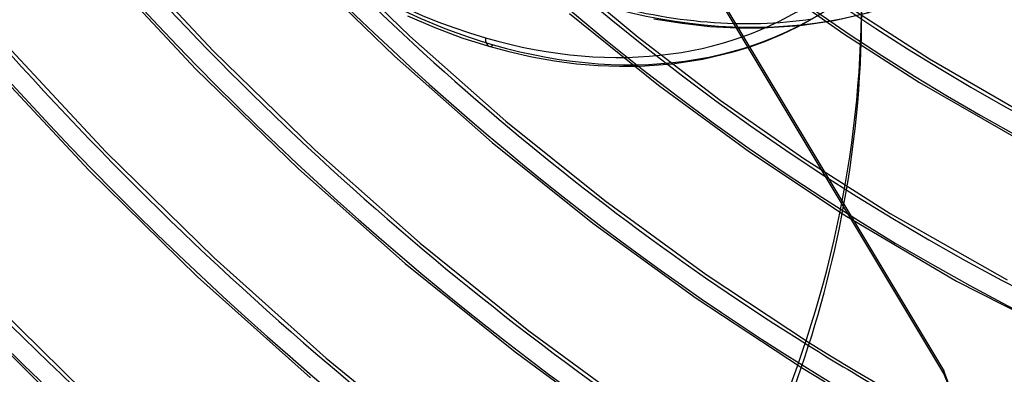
# Model space of a CAD drawing. Header units: millimetres. Extents: x -192 to 186, y -241 to 236.
# Tile 30 of 89: x -65 to -3, y -82 to -60. Entities that reach past the tile are written whole.
import ezdxf

# ---------------------------------------------------------------- set-up
doc = ezdxf.new("R2010")
doc.units = ezdxf.units.MM
doc.layers.add('MAIN-1', color=7, linetype='Continuous')
doc.layers.add('MAIN-2', color=7, linetype='Continuous')

msp = doc.modelspace()

# ---------------------------------------------------------------- linework, layer by layer
at = {"layer": 'MAIN-1'}
for p, q in [((-40.419, -59.375), (-38.697, -60.113)), ((-15.339, -59.816), (-14.357, -59.249)), ((-13.502, -59.669), (-11.332, -59.167)), ((-38.697, -60.113), (-36.981, -60.751)), ((-16.789, -60.533), (-15.83, -60.075)), ((-15.83, -60.075), (-15.339, -59.816)), ((-15.652, -59.983), (-13.502, -59.669)), ((-36.981, -60.751), (-35.277, -61.29)), ((-17.782, -60.948), (-16.789, -60.533)), ((-35.277, -61.29), (-34.022, -61.627)), ((-19.876, -61.648), (-18.811, -61.321)), ((-6.594, -81.892), (-18.926, -61.359)), ((-18.811, -61.321), (-17.782, -60.948)), ((-34.022, -61.627), (-32.575, -61.952)), ((-32.575, -61.952), (-31.151, -62.205)), ((-21.786, -62.098), (-19.876, -61.648)), ((-31.151, -62.205), (-29.752, -62.388)), ((-29.752, -62.388), (-28.381, -62.503)), ((-28.381, -62.503), (-27.04, -62.553)), ((-27.04, -62.553), (-25.733, -62.539)), ((-25.733, -62.539), (-23.712, -62.391)), ((-23.712, -62.391), (-21.786, -62.098)), ((-13.001, -71.824), (-12.905, -71.884)), ((-12.905, -71.884), (-12.808, -71.945)), ((-12.808, -71.945), (-12.712, -72.005)), ((-12.712, -72.005), (-12.616, -72.066)), ((-12.616, -72.066), (-12.52, -72.126)), ((-12.52, -72.126), (-12.423, -72.186)), ((-15.066, -79.961), (-13.738, -80.781)), ((-13.738, -80.781), (-12.198, -81.706)), ((-15.576, -81.511), (-14.08, -82.427)), ((-12.198, -81.706), (-10.501, -82.701))]:
    msp.add_line(p, q, dxfattribs=at)
for centre, major_axis, ratio, start_param, end_param in [((-41, -35.507), (-104.417, 120.571), 0.75, -3.141592, -0.857072), ((-41, -35.507), (103.763, -119.815), 0.75, 0, 2.284521), ((-41, -35.507), (-104.417, 120.571), 0.75, 0, 2.284521), ((-41, -35.507), (103.763, -119.815), 0.75, -3.141592, -0.857072), ((-35.5, -30.744), (-22.692, 26.202), 0.75, -0.857072, 2.284521), ((-35.5, -30.744), (-22.692, 26.202), 0.75, 2.284521, 5.426113), ((-35, -60.329), (-0.277, -0.961), 0.433013, -0.982794, 0.000007), ((-176.607, -59.883), (164.833, 1.568), 0.639927, -0.54017, -0.123947), ((6.458, 10.571), (201.92, 1.921), 0.639927, -2.425126, -1.796807), ((21.406, 18.538), (87.057, -100.525), 0.75, -1.179821, -1.089043), ((-160.188, -141.045), (-164.688, -7.083), 0.985418, -3.141588, -2.812491)]:
    msp.add_ellipse(centre, major_axis=major_axis, ratio=ratio, start_param=start_param, end_param=end_param, dxfattribs=at)
at = {"layer": 'MAIN-2'}
for p, q in [((-58.76, -55.066), (-52.639, -61.596)), ((-46.101, -54.999), (-40.267, -60.653)), ((-59.943, -56.12), (-53.749, -62.727)), ((-47.169, -56.174), (-41.232, -61.919)), ((-30.905, -56.522), (-25.862, -60.726)), ((-21.712, -56.561), (-6.601, -81.722)), ((-18.926, -61.359), (-21.53, -57.023)), ((-17.575, -57.212), (-12.898, -60.504)), ((-30.192, -59.22), (-24.59, -63.736)), ((-24.871, -59.558), (-23.093, -59.847)), ((-12.17, -59.083), (-7.501, -62.093)), ((-23.093, -59.847), (-21.354, -60.037)), ((-21.354, -60.037), (-19.658, -60.132)), ((-19.658, -60.132), (-18.013, -60.136)), ((-18.013, -60.136), (-15.652, -59.983)), ((-40.267, -60.653), (-34.215, -65.998)), ((-25.862, -60.726), (-20.694, -64.677)), ((-12.898, -60.504), (-8.127, -63.568)), ((-65.946, -60.941), (-59.42, -67.943)), ((-67.079, -62.052), (-60.509, -69.096)), ((-52.639, -61.596), (-46.244, -67.814)), ((-41.232, -61.919), (-35.073, -67.348)), ((-7.501, -62.093), (-1.128, -65.769)), ((-53.749, -62.727), (-47.278, -69.018)), ((-24.59, -63.736), (-18.848, -67.944)), ((-8.127, -63.568), (-1.57, -67.329)), ((-20.694, -64.677), (-15.424, -68.362)), ((-34.215, -65.998), (-27.975, -71.011)), ((-35.073, -67.348), (-28.72, -72.436)), ((-59.42, -67.943), (-52.605, -74.617)), ((-46.244, -67.814), (-39.608, -73.693)), ((-18.848, -67.944), (-13.001, -71.824)), ((-15.424, -68.362), (-9.974, -71.829)), ((-60.509, -69.096), (-53.647, -75.812)), ((-47.278, -69.018), (-40.56, -74.963)), ((-27.975, -71.011), (-21.579, -75.673)), ((-9.974, -71.829), (-2.594, -76.003)), ((-28.72, -72.436), (-22.209, -77.164)), ((-12.423, -72.186), (-5.794, -76.081)), ((-39.608, -73.693), (-32.765, -79.206)), ((-52.605, -74.617), (-45.532, -80.936)), ((-40.56, -74.963), (-33.631, -80.539)), ((-21.579, -75.673), (-15.066, -79.961)), ((-67.969, -76.024), (-60.812, -83.039)), ((-53.647, -75.812), (-46.527, -82.171)), ((-5.794, -76.081), (2.967, -80.527)), ((-69.155, -77.078), (-61.966, -84.131)), ((-22.209, -77.164), (-15.576, -81.511)), ((-32.765, -79.206), (-25.748, -84.332)), ((-33.631, -80.539), (-26.525, -85.722)), ((-45.532, -80.936), (-38.237, -86.873)), ((-6.601, -81.722), (-6.594, -81.892))]:
    msp.add_line(p, q, dxfattribs=at)
for centre, major_axis, ratio, start_param, end_param in [((0, 0), (-107.363, 123.972), 0.75, 0.713724, 3.855317), ((-0.5, -0.433), (108.018, -124.728), 0.75, -2.427868, -0.258922), ((-3.25, -2.815), (-104.417, 120.571), 0.75, 0.713724, 2.284521), ((-35, -30.311), (-23.347, 26.958), 0.75, 0.713724, 2.284521), ((21.406, 18.538), (54.683, -63.142), 0.75, -1.588081, -0.263008), ((17.006, 14.727), (49.495, -57.152), 0.75, -1.582461, -0.218075), ((21.406, 18.538), (-55.721, 64.341), 0.75, 1.555018, 3.014024), ((17.006, 14.727), (-50.532, 58.35), 0.75, 1.559423, 3.009619), ((21.406, 18.538), (62.776, -72.488), 0.75, -1.592863, -0.190756), ((21.406, 18.538), (-63.814, 73.686), 0.75, 1.547922, 3.021119), ((21.406, 18.538), (70.87, -81.833), 0.75, -1.598532, -0.150605), ((21.406, 18.538), (-71.907, 83.032), 0.75, 1.542426, 3.026615), ((21.406, 18.538), (78.963, -91.179), 0.75, -1.603038, -0.130263), ((21.406, 18.538), (-80.001, 92.377), 0.75, 1.538043, 3.030999), ((21.406, 18.538), (87.057, -100.525), 0.75, -1.606706, -1.179821), ((21.406, 18.538), (-88.094, 101.723), 0.75, 1.534466, 3.034576), ((21.406, 18.538), (95.15, -109.87), 0.75, -1.609749, -1.18116), ((21.406, 18.538), (-96.188, 111.068), 0.75, 1.531491, 3.037551), ((21.406, 18.538), (103.244, -119.216), 0.75, -1.612315, -1.18997), ((21.406, 18.538), (-104.281, 120.414), 0.75, 1.528166, 3.040875), ((-28.15, -24.379), (-25.941, 29.954), 0.75, 2.284521, 3.141593), ((-35, -30.311), (-23.347, 26.958), 0.75, 2.284521, 3.141593), ((-176.614, -59.115), (-164.833, -1.568), 0.639927, 2.601423, 3.141593), ((-176.607, -59.883), (164.833, 1.568), 0.639927, -0.123947, 0.000001), ((-28.4, -24.595), (-25.613, 29.576), 0.75, 2.284521, 2.694287), ((17.006, 14.727), (108.432, -125.206), 0.75, -1.614871, -1.190728), ((-35, -60.329), (-0.277, -0.961), 0.433013, 0.000007, 0.588003), ((17.006, 14.727), (-109.47, 126.405), 0.75, 1.526782, 3.042259), ((-2.75, -2.382), (-103.763, 119.815), 0.75, 1.429484, 1.872818), ((12.606, 10.917), (113.62, -131.197), 0.75, -1.616124, -1.204277), ((12.606, 10.917), (-114.658, 132.395), 0.75, 1.524823, 3.044218), ((8.206, 7.106), (113.62, -131.197), 0.75, -1.617121, -1.266331), ((8.206, 7.106), (-114.658, 132.395), 0.75, 1.524823, 3.044218), ((6.451, 11.34), (-201.92, -1.921), 0.639927, 0.716467, 1.344786), ((3.806, 3.296), (113.62, -131.197), 0.75, -1.617121, -0.097023), ((3.806, 3.296), (-114.658, 132.395), 0.75, 1.524823, 3.044218), ((-160.195, -140.875), (-164.688, -7.083), 0.985418, -3.141588, -2.812491)]:
    msp.add_ellipse(centre, major_axis=major_axis, ratio=ratio, start_param=start_param, end_param=end_param, dxfattribs=at)

doc.saveas('drawing.dxf')
